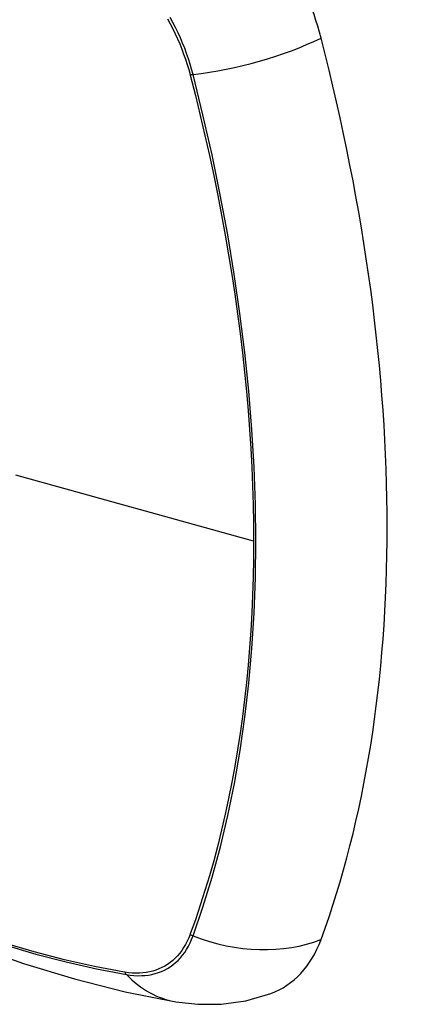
# Model space of a CAD drawing. Header units: inches. Extents: x 387.2 to 455.7, y 148.1 to 211.9.
# Tile 64 of 97: x 453.984 to 454.286, y 160.213 to 160.979. Entities that reach past the tile are written whole.
import ezdxf

# ---------------------------------------------------------------- set-up
doc = ezdxf.new("R2010")
doc.units = ezdxf.units.IN
doc.header["$MEASUREMENT"] = 0
doc.layers.add('Visible Edges(ANSI)', color=7, linetype='Continuous', lineweight=25)
doc.layers.add('Visible Tangent Edges(ANSI)', color=7, linetype='Continuous', lineweight=25)

msp = doc.modelspace()

# ---------------------------------------------------------------- linework, layer by layer
at = {"layer": 'Visible Edges(ANSI)', "flags": 128}
for points in [[(453.49086, 160.56472), (453.52668, 160.53059), (453.56305, 160.49786), (453.59994, 160.46658), (453.63729, 160.4368), (453.67507, 160.40858), (453.71321, 160.38196), (453.75168, 160.357), (453.79042, 160.33375), (453.82941, 160.31225), (453.86858, 160.29255), (453.90791, 160.2747), (453.94734, 160.25875), (453.98683, 160.24475), (454.02634, 160.23275), (454.06582, 160.22281), (454.10521, 160.21498)], [(454.10521, 160.21498), (454.12216, 160.21306), (454.14036, 160.21321), (454.15946, 160.21589), (454.17883, 160.22145)]]:
    msp.add_lwpolyline(points, dxfattribs=at)
at = {"layer": 'Visible Edges(ANSI)'}
for centre, major_axis, start_param, end_param in [((454.09962, 160.98464), (0.08841, -0.15353), 1.123593, 2.021867), ((453.35065, 161.11327), (-0.64835, 1.12588), 3.592663, 4.265186), ((454.09962, 160.37928), (0.08841, -0.15353), 6.184194, 6.734256)]:
    msp.add_ellipse(centre, major_axis=major_axis, ratio=0.578093, start_param=start_param, end_param=end_param, dxfattribs=at)
at = {"layer": 'Visible Tangent Edges(ANSI)'}
for p, q in [((454.11615, 160.93585), (454.11627, 160.9354)), ((454.16553, 160.57323), (453.98078, 160.62446)), ((454.11627, 160.26773), (454.11615, 160.26742)), ((454.06542, 160.23797), (454.06509, 160.23803))]:
    msp.add_line(p, q, dxfattribs=at)
at = {"layer": 'Visible Tangent Edges(ANSI)', "flags": 128}
for points in [[(454.09866, 160.97931), (454.10071, 160.97547), (454.10269, 160.97158), (454.10457, 160.96767), (454.10636, 160.96373), (454.10806, 160.95977), (454.10966, 160.95579), (454.11116, 160.9518), (454.11257, 160.94781), (454.11387, 160.94382), (454.11506, 160.93983), (454.11615, 160.93585)], [(454.11845, 160.93597), (454.11738, 160.94003), (454.11619, 160.9441), (454.11489, 160.94818), (454.11348, 160.95227), (454.11196, 160.95635), (454.11034, 160.96042), (454.10862, 160.96447), (454.1068, 160.9685), (454.10488, 160.97251), (454.10287, 160.97648), (454.10077, 160.98042)], [(454.11627, 160.9354), (454.12024, 160.91975), (454.12404, 160.90413), (454.12768, 160.88854), (454.13116, 160.87299), (454.13448, 160.85746), (454.13763, 160.84196), (454.14063, 160.8265), (454.14345, 160.81107), (454.14611, 160.79569), (454.14861, 160.78036), (454.15093, 160.76508), (454.15309, 160.74985), (454.15507, 160.73469), (454.15688, 160.71959), (454.15852, 160.70456), (454.15999, 160.68961), (454.16129, 160.67474), (454.16241, 160.65995), (454.16337, 160.64525), (454.16415, 160.63065), (454.16475, 160.61614), (454.16518, 160.60173), (454.16544, 160.58743), (454.16553, 160.57323)], [(454.11845, 160.26626), (454.12617, 160.2887), (454.13325, 160.3118), (454.13968, 160.33554), (454.14545, 160.35988), (454.15055, 160.38482), (454.15498, 160.41031), (454.15873, 160.43632), (454.16179, 160.46283), (454.16418, 160.4898), (454.16587, 160.5172), (454.16689, 160.54498), (454.16722, 160.57315), (454.16687, 160.60171), (454.16585, 160.63068), (454.16414, 160.66003), (454.16174, 160.68973), (454.15867, 160.71976), (454.15492, 160.75007), (454.15049, 160.78062), (454.1454, 160.81139), (454.13964, 160.84234), (454.13322, 160.87342), (454.12616, 160.90463), (454.11845, 160.93597)], [(454.16553, 160.57323), (454.16544, 160.55915), (454.16518, 160.54516), (454.16475, 160.53127), (454.16415, 160.51747), (454.16337, 160.50378), (454.16242, 160.49018), (454.1613, 160.47669), (454.16001, 160.46332), (454.15854, 160.45006), (454.1569, 160.43692), (454.15509, 160.42391), (454.1531, 160.41102), (454.15095, 160.39827), (454.14862, 160.38565), (454.14613, 160.37317), (454.14347, 160.36084), (454.14064, 160.34865), (454.13765, 160.33662), (454.13449, 160.32474), (454.13116, 160.31301), (454.12768, 160.30145), (454.12404, 160.29005), (454.12026, 160.27887), (454.11627, 160.26773)], [(454.11615, 160.26742), (454.11506, 160.2647), (454.11387, 160.26209), (454.11256, 160.2596), (454.11116, 160.25722), (454.10966, 160.25497), (454.10806, 160.25283), (454.10636, 160.25083), (454.10457, 160.24895), (454.10269, 160.2472), (454.10072, 160.24559), (454.09866, 160.24411), (454.09652, 160.24278), (454.09429, 160.24158), (454.09199, 160.24053), (454.08961, 160.23961), (454.08717, 160.23884), (454.08465, 160.23822), (454.08207, 160.23774), (454.07943, 160.23741), (454.07673, 160.23723), (454.07397, 160.2372), (454.07117, 160.23731), (454.06831, 160.23757), (454.06542, 160.23797)], [(454.06667, 160.23621), (454.06964, 160.23576), (454.07257, 160.23547), (454.07545, 160.23532), (454.07828, 160.23534), (454.08106, 160.2355), (454.08377, 160.23582), (454.08642, 160.23629), (454.089, 160.23692), (454.09151, 160.2377), (454.09395, 160.23862), (454.0963, 160.2397), (454.09858, 160.24092), (454.10077, 160.24229), (454.10287, 160.2438), (454.10488, 160.24546), (454.1068, 160.24725), (454.10862, 160.24918), (454.11034, 160.25125), (454.11196, 160.25344), (454.11347, 160.25577), (454.11488, 160.25821), (454.11618, 160.26078), (454.11737, 160.26346), (454.11845, 160.26626)], [(454.06509, 160.23803), (454.0419, 160.2424), (454.01851, 160.24764), (453.99492, 160.25375), (453.97116, 160.26073)], [(453.97232, 160.25922), (453.99618, 160.25217), (454.01987, 160.24598), (454.04337, 160.24066), (454.06667, 160.23621)]]:
    msp.add_lwpolyline(points, dxfattribs=at)
at = {"layer": 'Visible Tangent Edges(ANSI)'}
for centre, major_axis, ratio, start_param, end_param in [((453.73209, 160.77183), (-0.17285, 0.30015), 0.578093, 5.049711, 10.658253), ((454.15133, 160.98439), (-0.11438, -0.02945), 0.352863, 1.189822, 2.098181), ((454.12119, 160.94001), (-0.00954, -0.00241), 0.354661, 0.927935, 1.191642), ((454.12119, 160.27295), (-0.00927, 0.00331), 0.734251, 1.273722, 1.537429), ((454.15133, 160.34655), (-0.11091, 0.0406), 0.734358, 1.543031, 2.451391), ((454.07155, 160.24414), (0.0017, 0.00969), 0.732637, 2.381624, 2.645331), ((454.1252, 160.33139), (-0.01999, -0.11641), 0.735728, 5.784249, 6.283185)]:
    msp.add_ellipse(centre, major_axis=major_axis, ratio=ratio, start_param=start_param, end_param=end_param, dxfattribs=at)
msp.add_ellipse((453.73268, 160.77217), major_axis=(0.17078, -0.29656), ratio=0.578093, dxfattribs=at)

doc.saveas('drawing.dxf')
